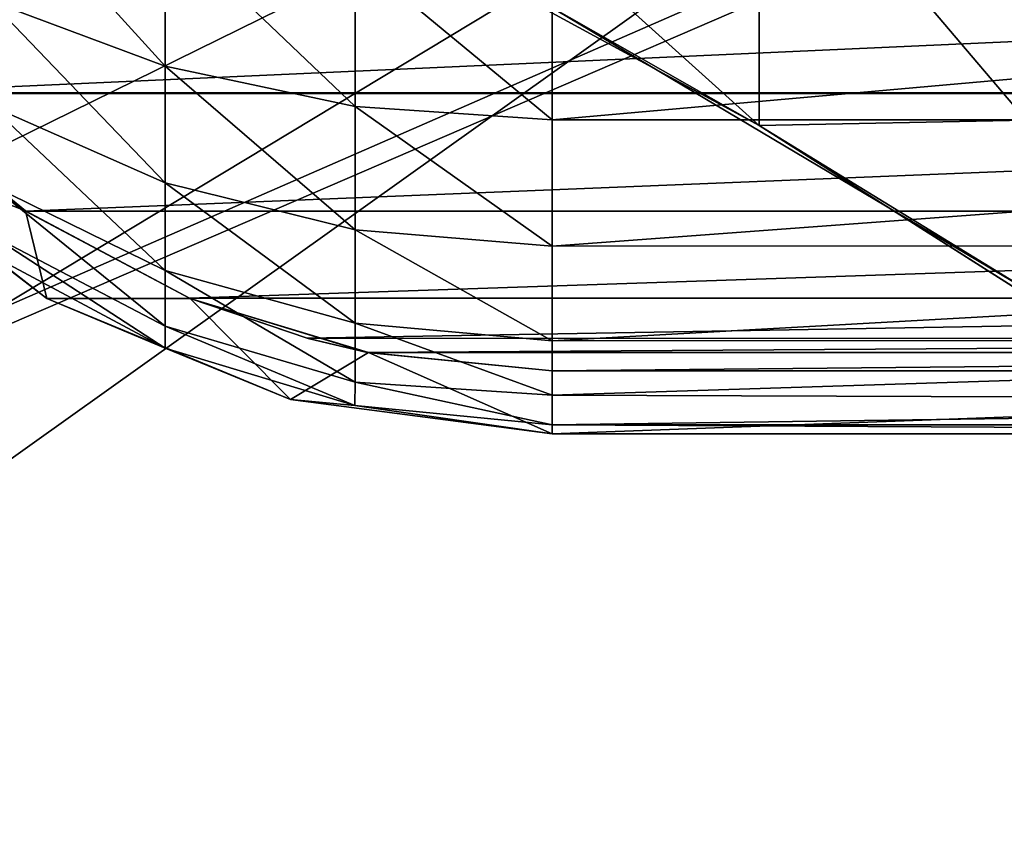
# Model space of a CAD drawing. Header units: metres. Extents: x -1004 to 0, y -808 to 0.
# Tile 69 of 160: x -712 to -634, y -189 to -124. Entities that reach past the tile are written whole.
import ezdxf

# ---------------------------------------------------------------- set-up
doc = ezdxf.new("R2010")
doc.units = ezdxf.units.M

msp = doc.modelspace()

# ---------------------------------------------------------------- linework, layer by layer
at = {"layer": 'None'}
for points in [[(-670.037964, -123.145065, 663.178101), (-631.364441, -146.148254, 662.575684), (-531.962463, -59.26767, 664.851257)], [(-685.96875, -103.176041, 628.364929), (-653.125732, -132.790131, 628.36499), (-694.446411, -110.296303, 628.364868)], [(-685.96875, -103.176041, 628.364929), (-653.117859, -107.485107, 628.364929), (-653.125732, -132.790131, 628.36499)], [(-653.117859, -107.485107, 628.364929), (-631.979614, -132.375916, 628.364929), (-653.125732, -132.790131, 628.36499)], [(-653.117859, -107.485107, 628.364929), (-623.481262, -127.673668, 570.813843), (-631.979614, -132.375916, 628.364929)], [(-653.117859, -107.485107, 628.364929), (-640.894775, -107.634247, 569.851929), (-623.481262, -127.673668, 570.813843)], [(-640.894775, -107.634247, 569.851929), (-624.834045, -110.642342, 512.344299), (-623.481262, -127.673668, 570.813843)], [(-694.430115, -110.304489, 645.939514), (-694.446411, -110.296303, 628.364868), (-653.125732, -132.790131, 628.36499)], [(-653.125732, -132.790131, 628.36499), (-670.037964, -123.145065, 663.178101), (-694.430115, -110.304489, 645.939514)], [(-653.125732, -132.790131, 628.36499), (-631.364441, -146.148254, 662.575684), (-670.037964, -123.145065, 663.178101)], [(-653.125732, -132.790131, 628.36499), (-631.979614, -132.375916, 628.364929), (-613.420105, -158.00827, 628.364929)], [(-613.420105, -158.00827, 628.364929), (-613.348389, -158.057312, 645.313843), (-653.125732, -132.790131, 628.36499)], [(-613.348389, -158.057312, 645.313843), (-631.364441, -146.148254, 662.575684), (-653.125732, -132.790131, 628.36499)]]:
    msp.add_3dface(points, dxfattribs=at)
at = {"layer": 'None012310'}
for points in [[(-502.018646, -55.05748, 2077.158447), (-932.118103, -108.3162, 2112.660645), (-918.387695, -133.430511, 2129.401611)], [(-918.387695, -133.430511, 2129.401611), (-901.755127, -155.084702, 2143.836426), (-502.018646, -55.05748, 2077.158447)], [(-901.755127, -155.084702, 2143.836426), (-820.791748, -194.333847, 2169.999756), (-502.018646, -55.05748, 2077.158447)], [(-502.018646, -55.05748, 2077.158447), (-820.791748, -194.333847, 2169.999756), (-502.018646, -194.333847, 2169.999756)], [(-914.9198, -137.676178, 2128.745361), (-928.7276, -113.098167, 2112.361572), (-502.018646, -57.672649, 2075.415039)], [(-502.018646, -57.672649, 2075.415039), (-898.363892, -158.604187, 2142.695801), (-914.9198, -137.676178, 2128.745361)], [(-820.791748, -195.279739, 2167.143799), (-898.363892, -158.604187, 2142.695801), (-502.018646, -57.672649, 2075.415039)], [(-502.018646, -195.279739, 2167.143799), (-820.791748, -195.279739, 2167.143799), (-502.018646, -57.672649, 2075.415039)]]:
    msp.add_3dface(points, dxfattribs=at)
at = {"layer": 'None012318'}
for points in [[(-700.131287, -116.939621, 2236.876465), (-713.967712, -112.894119, 2230.682129), (-700.131287, -128.103622, 2227.942139)], [(-713.967712, -112.894119, 2230.682129), (-713.967712, -122.940483, 2222.64209), (-700.131287, -128.103622, 2227.942139)], [(-685.091553, -119.426125, 2240.684082), (-700.131287, -116.939621, 2236.876465), (-685.091553, -131.277069, 2231.199707)], [(-700.131287, -116.939621, 2236.876465), (-700.131287, -128.103622, 2227.942139), (-685.091553, -131.277069, 2231.199707)], [(-731.884155, -118.871262, 2175), (-472.149017, -118.871262, 2175), (-722.619934, -130.188736, 2175)], [(-472.149017, -118.871262, 2175), (-481.467346, -130.242935, 2175), (-722.619934, -130.188736, 2175)], [(-669.516602, -120.273361, 2241.981201), (-685.091553, -119.426125, 2240.684082), (-669.516602, -132.352921, 2232.304199)], [(-685.091553, -119.426125, 2240.684082), (-685.091553, -131.277069, 2231.199707), (-669.516602, -132.352921, 2232.304199)], [(-669.516602, -120.273361, 2241.981201), (-669.516602, -132.352921, 2232.304199), (-534.516602, -120.320129, 2241.950684)], [(-534.516602, -120.320129, 2241.950684), (-669.516602, -132.352921, 2232.304199), (-534.516602, -132.352921, 2232.304199)], [(-700.131287, -128.103622, 2227.942139), (-713.967712, -122.940483, 2222.64209), (-700.131287, -137.32724, 2217.015869)], [(-713.967712, -122.940483, 2222.64209), (-713.967712, -131.240707, 2212.80957), (-700.131287, -137.32724, 2217.015869)], [(-685.091553, -131.277069, 2231.199707), (-700.131287, -128.103622, 2227.942139), (-685.091553, -141.068237, 2219.601074)], [(-700.131287, -128.103622, 2227.942139), (-700.131287, -137.32724, 2217.015869), (-685.091553, -141.068237, 2219.601074)], [(-711.204651, -139.563843, 2150), (-726.085144, -133.772263, 2150), (-722.565857, -130.242935, 2150)], [(-722.619934, -130.188736, 2175), (-481.467346, -130.242935, 2175), (-722.565857, -130.242935, 2175)], [(-722.562866, -130.245926, 2175), (-711.187012, -139.575592, 2175), (-722.565857, -130.242935, 2150)], [(-711.187012, -139.575592, 2175), (-711.204651, -139.563843, 2150), (-722.565857, -130.242935, 2150)], [(-481.467346, -130.242935, 2175), (-722.562866, -130.245926, 2175), (-722.565857, -130.242935, 2175)], [(-481.467346, -130.242935, 2175), (-481.470337, -130.245926, 2175), (-722.562866, -130.245926, 2175)], [(-481.470337, -130.245926, 2175), (-711.187012, -139.575592, 2175), (-722.562866, -130.245926, 2175)], [(-492.846191, -139.575592, 2175), (-711.187012, -139.575592, 2175), (-481.470337, -130.245926, 2175)], [(-700.131287, -137.32724, 2217.015869), (-713.967712, -131.240707, 2212.80957), (-700.131287, -144.275467, 2204.550781)], [(-713.967712, -131.240707, 2212.80957), (-713.967712, -137.493347, 2201.592529), (-700.131287, -144.275467, 2204.550781)], [(-669.516602, -132.352921, 2232.304199), (-685.091553, -131.277069, 2231.199707), (-669.516602, -142.342926, 2220.481934)], [(-685.091553, -131.277069, 2231.199707), (-685.091553, -141.068237, 2219.601074), (-669.516602, -142.342926, 2220.481934)], [(-669.516602, -132.352921, 2232.304199), (-669.516602, -142.342926, 2220.481934), (-534.516602, -132.352921, 2232.304199)], [(-534.516602, -132.352921, 2232.304199), (-669.516602, -142.342926, 2220.481934), (-534.516602, -142.311142, 2220.528076)], [(-713.962219, -143.02446, 2176.741211), (-726.085144, -133.772263, 2150), (-709.516602, -146.490112, 2150)], [(-709.516602, -146.490112, 2150), (-726.085144, -133.772263, 2150), (-711.204651, -139.563843, 2150)], [(-700.131287, -144.275467, 2204.550781), (-713.967712, -137.493347, 2201.592529), (-700.131287, -148.680496, 2191.03125)], [(-713.967712, -137.493347, 2201.592529), (-713.967712, -141.457367, 2189.42627), (-700.131287, -148.680496, 2191.03125)], [(-685.091553, -141.068237, 2219.601074), (-700.131287, -137.32724, 2217.015869), (-685.091553, -148.444, 2206.369141)], [(-700.131287, -137.32724, 2217.015869), (-700.131287, -144.275467, 2204.550781), (-685.091553, -148.444, 2206.369141)], [(-698.159851, -146.501221, 2150), (-709.516602, -146.490112, 2150), (-711.204651, -139.563843, 2150)], [(-711.187012, -139.575592, 2175), (-698.210999, -146.480133, 2175), (-711.204651, -139.563843, 2150)], [(-698.210999, -146.480133, 2175), (-698.159851, -146.501221, 2150), (-711.204651, -139.563843, 2150)], [(-711.187012, -139.575592, 2175), (-492.846191, -139.575592, 2175), (-698.210999, -146.480133, 2175)], [(-492.846191, -139.575592, 2175), (-505.822174, -146.480133, 2175), (-698.210999, -146.480133, 2175)], [(-700.131287, -148.680496, 2191.03125), (-713.967712, -141.457367, 2189.42627), (-700.131287, -150.414719, 2176.934814)], [(-713.967712, -141.457367, 2189.42627), (-713.962219, -143.02446, 2176.741211), (-700.131287, -150.414719, 2176.934814)], [(-669.516602, -142.342926, 2220.481934), (-685.091553, -141.068237, 2219.601074), (-669.516602, -149.857162, 2206.985596)], [(-685.091553, -141.068237, 2219.601074), (-685.091553, -148.444, 2206.369141), (-669.516602, -149.857162, 2206.985596)], [(-669.516602, -142.342926, 2220.481934), (-669.516602, -149.857162, 2206.985596), (-534.516602, -142.311142, 2220.528076)], [(-534.516602, -142.311142, 2220.528076), (-669.516602, -149.857162, 2206.985596), (-534.516602, -149.824722, 2207.059814)], [(-700.131287, -150.414719, 2176.934814), (-713.962219, -143.02446, 2176.741211), (-709.516602, -146.490112, 2150)], [(-685.091553, -148.444, 2206.369141), (-700.131287, -144.275467, 2204.550781), (-685.091553, -153.120071, 2192.017822)], [(-700.131287, -144.275467, 2204.550781), (-700.131287, -148.680496, 2191.03125), (-685.091553, -153.120071, 2192.017822)], [(-700.131287, -150.414719, 2176.934814), (-709.516602, -146.490112, 2150), (-690.222107, -154.484879, 2150)], [(-690.222107, -154.484879, 2150), (-709.516602, -146.490112, 2150), (-698.159851, -146.501221, 2150)], [(-698.210999, -146.480133, 2175), (-688.889282, -149.644409, 2175), (-698.159851, -146.501221, 2150)], [(-698.210999, -146.480133, 2175), (-505.822174, -146.480133, 2175), (-688.889282, -149.644409, 2175)], [(-684.031494, -150.781616, 2150), (-690.222107, -154.484879, 2150), (-698.159851, -146.501221, 2150)], [(-688.889282, -149.644409, 2175), (-688.815002, -149.664368, 2175), (-698.159851, -146.501221, 2150)], [(-698.159851, -146.501221, 2150), (-688.815002, -149.664368, 2175), (-684.145935, -150.758698, 2175)], [(-698.159851, -146.501221, 2150), (-684.145935, -150.758698, 2175), (-684.031494, -150.781616, 2150)], [(-505.822174, -146.480133, 2175), (-515.218201, -149.664368, 2175), (-688.889282, -149.644409, 2175)], [(-685.091553, -153.120071, 2192.017822), (-700.131287, -148.680496, 2191.03125), (-685.12384, -154.965622, 2177.053955)], [(-700.131287, -148.680496, 2191.03125), (-700.131287, -150.414719, 2176.934814), (-685.12384, -154.965622, 2177.053955)], [(-669.516602, -149.857162, 2206.985596), (-685.091553, -148.444, 2206.369141), (-669.516602, -154.140472, 2194.405273)], [(-685.091553, -148.444, 2206.369141), (-685.091553, -153.120071, 2192.017822), (-669.516602, -154.140472, 2194.405273)], [(-685.12384, -154.965622, 2177.053955), (-700.131287, -150.414719, 2176.934814), (-690.222107, -154.484879, 2150)], [(-688.889282, -149.644409, 2175), (-515.218201, -149.664368, 2175), (-684.145935, -150.758698, 2175)], [(-684.145935, -150.758698, 2175), (-688.815002, -149.664368, 2175), (-688.889282, -149.644409, 2175)], [(-515.218201, -149.664368, 2175), (-519.887268, -150.758698, 2175), (-684.145935, -150.758698, 2175)], [(-669.516602, -149.857162, 2206.985596), (-669.516602, -154.140472, 2194.405273), (-534.516602, -149.824722, 2207.059814)], [(-534.516602, -149.824722, 2207.059814), (-669.516602, -154.140472, 2194.405273), (-534.516602, -154.614426, 2192.400391)], [(-669.516602, -157.211746, 2150), (-690.222107, -154.484879, 2150), (-684.031494, -150.781616, 2150)], [(-684.145935, -150.758698, 2175), (-669.516602, -152.211746, 2175), (-684.031494, -150.781616, 2150)], [(-684.145935, -150.758698, 2175), (-519.887268, -150.758698, 2175), (-669.516602, -152.211746, 2175)], [(-669.516602, -152.211746, 2150), (-669.516602, -157.211746, 2150), (-684.031494, -150.781616, 2150)], [(-684.031494, -150.781616, 2150), (-669.516602, -152.211746, 2175), (-669.516602, -152.211746, 2150)], [(-519.887268, -150.758698, 2175), (-534.516602, -152.211746, 2175), (-669.516602, -152.211746, 2175)], [(-534.516602, -157.211746, 2150), (-669.516602, -157.211746, 2150), (-534.516602, -152.211746, 2150)], [(-669.516602, -157.211746, 2150), (-669.516602, -152.211746, 2150), (-534.516602, -152.211746, 2150)], [(-669.516602, -152.211746, 2175), (-534.516602, -152.211746, 2175), (-669.516602, -152.211746, 2150)], [(-534.516602, -152.211746, 2175), (-534.516602, -152.211746, 2150), (-669.516602, -152.211746, 2150)], [(-685.091553, -153.120071, 2192.017822), (-685.12384, -154.965622, 2177.053955), (-669.516602, -156.502258, 2177.094238)], [(-669.516602, -154.140472, 2194.405273), (-685.091553, -153.120071, 2192.017822), (-669.516602, -156.502258, 2177.094238)], [(-669.516602, -154.140472, 2194.405273), (-669.516602, -156.502258, 2177.094238), (-534.516602, -154.614426, 2192.400391)], [(-685.12384, -154.965622, 2177.053955), (-690.222107, -154.484879, 2150), (-669.516602, -157.211746, 2150)], [(-669.516602, -156.502258, 2177.094238), (-685.12384, -154.965622, 2177.053955), (-669.516602, -157.211746, 2150)], [(-534.516602, -154.614426, 2192.400391), (-669.516602, -156.502258, 2177.094238), (-534.516602, -156.502258, 2177.094238)], [(-669.516602, -157.211746, 2150), (-534.516602, -157.211746, 2150), (-669.516602, -156.502258, 2177.094238)], [(-534.516602, -157.211746, 2150), (-534.516602, -156.502258, 2177.094238), (-669.516602, -156.502258, 2177.094238)]]:
    msp.add_3dface(points, dxfattribs=at)
at = {"layer": 'None012349'}
for points in [[(-787.024658, -763.271118, 90), (-994.037292, -10, 90), (-533.424561, -638.481384, 90)], [(-994.037292, -10, 90), (-526.238708, -632.856445, 90), (-533.424561, -638.481384, 90)], [(-10, -10, 90), (-502.018646, -625.846375, 90), (-994.037292, -10, 90)], [(-502.018646, -625.846375, 90), (-510.034576, -626.560547, 90), (-994.037292, -10, 90)], [(-994.037292, -10, 90), (-510.034576, -626.560547, 90), (-518.256042, -628.853394, 90)], [(-518.256042, -628.853394, 90), (-526.238708, -632.856445, 90), (-994.037292, -10, 90)], [(-693.214783, -74.83403, 118.716827), (-742.827515, -72.274109, 118.761513), (-936.400391, -207.430908, 116.402344)], [(-938.286865, -245.271561, 115.741829), (-646.15448, -76.725967, 118.683807), (-693.214783, -74.83403, 118.716827)], [(-938.286865, -245.271561, 115.741829), (-693.214783, -74.83403, 118.716827), (-936.400391, -207.430908, 116.402344)], [(-598.695557, -78.099586, 118.659828), (-646.15448, -76.725967, 118.683807), (-938.286865, -245.271561, 115.741829)], [(-939.73761, -283.839661, 115.068619), (-940.709534, -322.106171, 114.400673), (-598.695557, -78.099586, 118.659828)], [(-940.709534, -322.106171, 114.400673), (-513.875122, -606.131226, 109.443001), (-598.695557, -78.099586, 118.659828)], [(-939.73761, -283.839661, 115.068619), (-598.695557, -78.099586, 118.659828), (-938.286865, -245.271561, 115.741829)]]:
    msp.add_3dface(points, dxfattribs=at)

doc.saveas('drawing.dxf')
